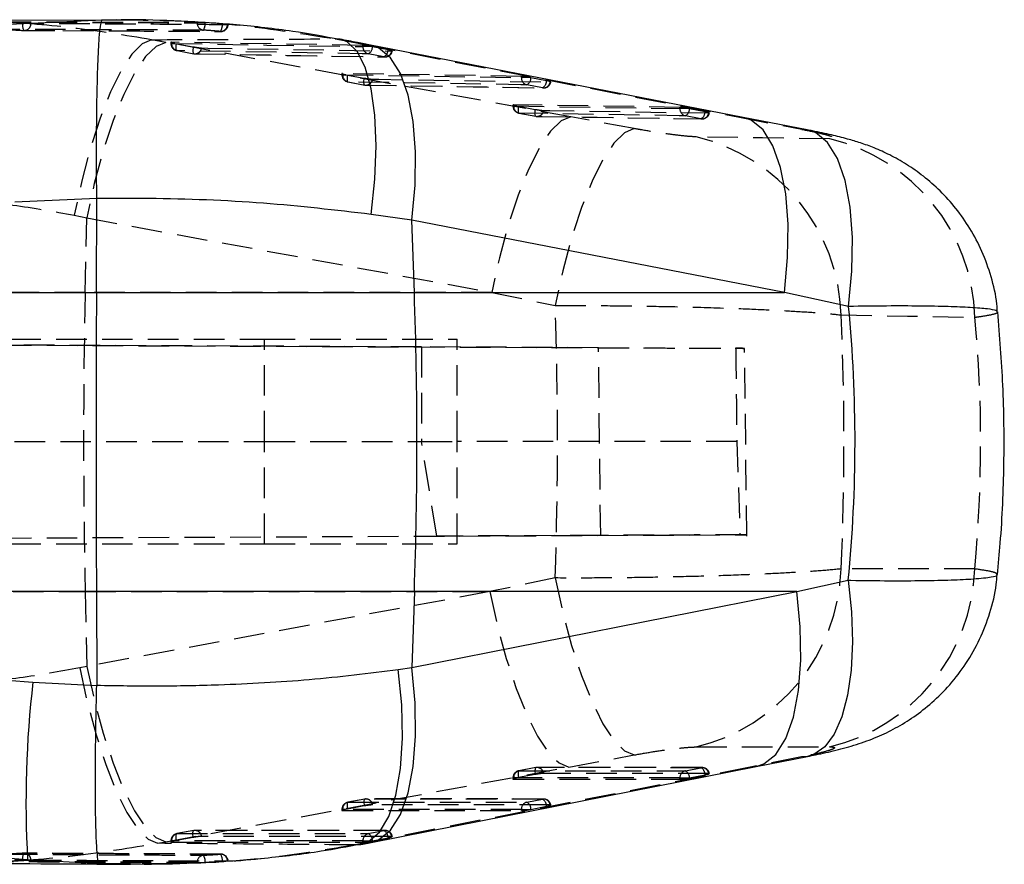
# Model space of a CAD drawing. Extents: x 30 to 403, y 9 to 287.
# Tile 9 of 26: x 300 to 340, y 117 to 152. Entities that reach past the tile are written whole.
import ezdxf

# ---------------------------------------------------------------- set-up
doc = ezdxf.new("R2010")
doc.units = 0
doc.linetypes.add('HIDDEN', pattern=[1.905, 1.27, -0.635])
doc.layers.get('0').update_dxf_attribs({"linetype": 'CONTINUOUS'})

msp = doc.modelspace()

# ---------------------------------------------------------------- linework, layer by layer
at = {"color": 7, "linetype": 'CONTINUOUS'}
for p, q in [((302.943972, 151.99183), (295.958218, 151.96246)), ((299.135928, 151.813564), (302.987617, 151.993874)), ((302.987617, 151.993874), (303.616275, 151.992851)), ((329.587129, 147.948831), (314.122704, 150.949991)), ((332.247731, 147.432744), (329.586831, 147.948647)), ((302.753923, 144.583393), (299.357106, 144.430633)), ((302.739133, 140.684724), (302.75393, 144.581474)), ((302.75393, 144.581474), (302.753923, 144.583393)), ((315.830451, 143.686282), (314.143774, 143.92268)), ((315.93613, 140.684724), (315.830451, 143.686282)), ((331.297261, 140.684724), (315.830451, 143.686282)), ((250.952494, 140.684724), (302.739133, 140.684724)), ((302.739133, 140.684724), (315.93613, 140.684724)), ((315.93613, 140.684724), (331.297261, 140.684724)), ((333.960813, 140.102361), (331.297261, 140.684724)), ((331.817177, 128.264508), (333.950353, 128.738106)), ((302.739133, 128.264508), (251.431865, 128.264508)), ((315.93613, 128.264508), (302.739133, 128.264508)), ((302.739133, 128.264508), (302.753885, 124.378862)), ((315.93613, 128.264508), (315.825266, 125.115677)), ((315.825266, 125.115677), (331.817177, 128.264508)), ((331.817177, 128.264508), (315.93613, 128.264508)), ((315.269706, 125.036072), (315.825266, 125.115677)), ((300.103647, 124.51409), (302.753841, 124.374726)), ((302.753841, 124.374726), (302.753885, 124.378862)), ((330.128399, 121.00505), (332.261187, 121.424822)), ((299.337407, 117.136887), (299.885121, 117.131191)), ((302.859572, 116.968529), (299.885121, 117.131191)), ((308.10943, 117.087527), (308.17954, 117.087227)), ((308.17954, 117.087227), (308.205736, 117.085901))]:
    msp.add_line(p, q, dxfattribs=at)
at = {"color": 7, "linetype": 'HIDDEN'}
for p, q in [((303.581667, 151.994511), (302.943972, 151.99183)), ((306.920943, 151.875149), (306.920943, 151.894932)), ((307.254207, 151.879017), (307.254207, 151.875149)), ((307.968748, 151.824459), (308.011648, 151.820726)), ((307.968748, 151.820726), (307.968748, 151.824459)), ((308.011648, 151.820726), (307.968748, 151.820726)), ((308.204365, 151.794023), (308.179137, 151.793099)), ((299.727109, 151.556241), (301.347313, 151.549452)), ((299.74438, 151.555314), (301.370543, 151.549299)), ((301.347313, 151.549452), (303.832565, 151.539038)), ((303.85716, 151.536144), (307.902155, 151.514745)), ((305.620966, 151.06473), (305.029717, 151.173332)), ((322.435823, 147.968944), (305.620966, 151.06473)), ((305.831281, 151.064565), (305.831281, 151.019565)), ((305.994106, 151.019565), (305.831728, 151.019565)), ((313.799274, 150.937422), (305.859488, 151.069296)), ((305.859488, 151.069296), (305.859488, 151.019565)), ((305.994106, 151.019565), (306.059954, 151.006923)), ((306.059954, 151.006923), (306.758699, 150.879155)), ((312.662688, 151.207968), (313.895253, 150.971585)), ((312.850681, 151.193611), (312.662688, 151.207968)), ((313.799274, 150.887803), (313.799274, 150.937422)), ((314.167303, 150.887803), (313.799274, 150.887803)), ((313.895253, 150.971585), (329.358143, 147.970417)), ((314.120126, 150.950185), (313.895253, 150.971585)), ((314.197165, 150.882098), (314.167303, 150.887803)), ((314.844769, 150.755515), (314.197165, 150.882098)), ((306.086135, 150.71985), (306.78488, 150.59209)), ((306.82948, 150.587878), (314.718154, 150.457644)), ((314.673659, 150.461477), (314.026055, 150.588066)), ((312.930581, 149.766358), (312.930581, 149.721364)), ((313.093078, 149.721364), (312.931028, 149.721364)), ((320.379046, 149.651447), (312.958789, 149.771116)), ((312.958789, 149.771116), (312.958789, 149.721364)), ((313.093078, 149.721364), (313.159254, 149.708656)), ((313.159254, 149.708656), (313.857985, 149.580855)), ((320.379046, 149.601842), (320.379046, 149.651447)), ((320.747417, 149.601842), (320.379046, 149.601842)), ((320.776937, 149.596201), (320.747417, 149.601842)), ((321.424556, 149.469667), (320.776937, 149.596201)), ((313.180146, 149.420954), (313.878891, 149.293183)), ((313.185451, 149.421654), (313.884196, 149.293862)), ((313.928929, 149.289807), (321.298075, 149.171939)), ((321.253476, 149.17556), (320.605856, 149.302102)), ((320.029882, 148.46774), (320.029882, 148.422754)), ((320.191917, 148.422754), (320.030344, 148.422754)), ((326.958803, 148.366089), (320.05809, 148.472539)), ((320.05809, 148.472539), (320.05809, 148.422754)), ((320.191917, 148.422754), (320.25854, 148.409945)), ((320.25854, 148.409945), (320.95727, 148.282085)), ((326.958803, 148.316512), (326.958803, 148.366089)), ((320.279283, 148.121529), (320.978028, 147.993714)), ((320.284751, 148.12305), (320.983497, 147.995204)), ((321.028453, 147.991303), (327.87807, 147.886879)), ((325.06564, 147.484402), (322.435823, 147.968944)), ((327.327681, 148.316512), (326.958803, 148.316512)), ((327.833307, 147.890307), (327.185688, 148.016765)), ((327.356723, 148.310965), (327.327681, 148.316512)), ((328.004328, 148.184519), (327.356723, 148.310965)), ((329.358143, 147.970417), (332.018164, 147.454566)), ((329.587069, 147.948604), (329.358143, 147.970417)), ((332.247716, 147.432739), (332.018164, 147.454566)), ((301.818308, 143.888684), (302.338948, 143.780091)), ((302.27339, 140.684724), (302.338948, 143.780091)), ((302.338948, 143.780091), (319.153694, 140.684724)), ((302.27339, 140.684724), (287.847926, 140.684724)), ((319.153694, 140.684724), (302.27339, 140.684724)), ((319.153694, 140.684724), (321.78208, 140.138022)), ((316.232678, 138.422101), (239.717611, 138.755963)), ((239.717611, 138.755951), (329.276321, 138.365176)), ((240.10813, 138.74441), (309.713868, 138.74441)), ((309.711319, 134.49441), (309.711319, 138.74441)), ((309.713868, 134.49441), (309.713868, 138.74441)), ((309.713868, 138.74441), (317.712602, 138.74441)), ((317.712602, 134.49441), (317.712602, 138.74441)), ((323.578027, 138.390048), (316.232678, 138.422101)), ((316.232678, 138.422101), (316.232678, 134.49441)), ((323.671249, 130.599179), (323.578027, 138.390048)), ((329.736543, 130.565633), (329.644066, 138.363877)), ((278.382723, 134.49441), (309.713868, 134.49441)), ((309.711319, 130.24441), (309.711319, 134.49441)), ((309.713868, 130.24441), (309.713868, 134.49441)), ((309.713868, 134.49441), (311.855909, 134.49441)), ((311.855909, 134.49441), (316.232678, 134.49441)), ((316.869852, 130.5695), (316.232678, 134.49441)), ((316.232678, 134.49441), (317.712602, 134.49441)), ((329.323989, 134.49441), (317.712602, 134.49441)), ((317.712602, 130.24441), (317.712602, 134.49441)), ((329.323989, 134.49441), (329.450768, 130.624406)), ((239.715193, 130.232858), (329.450768, 130.624406)), ((239.715193, 130.232847), (316.869852, 130.5695)), ((323.671249, 130.599179), (316.869852, 130.5695)), ((329.450768, 130.624406), (329.711479, 130.625542)), ((240.10813, 130.24441), (309.713868, 130.24441)), ((309.713868, 130.24441), (317.712602, 130.24441)), ((321.782795, 128.831631), (319.072229, 128.264508)), ((287.847926, 128.264508), (302.27339, 128.264508)), ((302.27339, 128.264508), (302.339059, 125.163811)), ((302.27339, 128.264508), (319.072229, 128.264508)), ((319.072229, 128.264508), (302.339059, 125.163811)), ((302.339059, 125.163811), (302.04453, 125.10191)), ((327.630517, 121.818564), (333.172274, 121.82088)), ((322.348175, 120.983262), (325.060097, 121.485803)), ((332.008136, 121.402406), (329.877106, 120.982815)), ((332.261202, 121.424723), (332.008136, 121.402406)), ((305.61496, 117.88243), (322.348175, 120.983262)), ((329.877106, 120.982815), (313.886416, 117.8341)), ((329.877106, 120.982815), (330.128935, 121.004917)), ((320.956913, 120.676144), (320.258168, 120.547549)), ((320.977998, 120.960735), (320.279268, 120.832125)), ((320.98372, 120.960765), (320.284975, 120.832172)), ((327.882809, 120.963199), (321.033237, 120.965593)), ((327.185747, 120.829924), (327.833367, 120.958355)), ((327.357021, 120.534053), (328.004626, 120.662481)), ((328.179789, 120.715375), (328.153727, 120.71797)), ((320.029882, 120.532585), (320.029882, 120.48753)), ((320.181799, 120.532585), (320.030508, 120.532585)), ((320.05809, 120.532585), (320.05809, 120.48221)), ((320.05809, 120.48221), (326.958803, 120.48001)), ((320.258168, 120.547549), (320.181799, 120.532585)), ((326.958803, 120.530323), (327.337903, 120.530323)), ((326.958803, 120.48001), (326.958803, 120.530323)), ((327.337903, 120.530323), (327.357021, 120.534053)), ((313.857612, 119.369688), (313.158882, 119.241109)), ((313.878712, 119.654264), (313.179967, 119.52568)), ((313.884419, 119.654341), (313.185674, 119.525765)), ((321.302992, 119.658199), (313.933861, 119.659176)), ((320.605976, 119.52489), (321.25358, 119.653346)), ((320.77725, 119.229048), (321.424854, 119.357502)), ((321.600032, 119.41038), (321.573955, 119.412975)), ((312.930581, 119.226176), (312.930581, 119.181122)), ((313.082633, 119.226176), (312.931207, 119.226176)), ((312.958789, 119.226176), (312.958789, 119.175811)), ((312.958789, 119.175811), (320.379046, 119.174969)), ((313.158882, 119.241109), (313.082633, 119.226176)), ((320.379046, 119.225291), (320.757997, 119.225291)), ((320.379046, 119.174969), (320.379046, 119.225291)), ((320.757997, 119.225291), (320.77725, 119.229048)), ((306.779412, 118.347996), (306.080666, 118.219438)), ((306.785119, 118.348045), (306.086374, 118.219477)), ((314.723176, 118.353003), (306.834516, 118.352891)), ((314.026189, 118.219667), (314.673808, 118.348138)), ((305.280489, 117.820527), (305.61496, 117.88243)), ((305.831281, 117.919886), (305.831281, 117.874832)), ((305.983421, 117.919886), (305.831281, 117.919886)), ((305.859488, 117.919886), (305.859488, 117.869527)), ((305.859488, 117.869527), (313.799274, 117.869741)), ((306.059581, 117.9348), (305.983421, 117.919886)), ((306.758326, 118.063369), (306.059581, 117.9348)), ((313.886416, 117.8341), (313.480374, 117.754496)), ((313.480374, 117.754496), (313.707692, 117.771992)), ((313.799274, 117.920068), (314.178136, 117.920068)), ((313.799274, 117.869741), (313.799274, 117.920068)), ((313.886416, 117.8341), (314.136353, 117.855952)), ((314.178136, 117.920068), (314.197478, 117.923844)), ((314.197478, 117.923844), (314.845097, 118.052314)), ((315.020275, 118.105178), (314.994198, 118.107774)), ((304.16048, 116.978289), (303.800416, 116.975588)), ((307.968748, 117.059934), (307.254207, 117.016497)), ((307.254207, 117.020724), (307.254207, 117.016497)), ((308.0295, 117.064332), (307.968748, 117.059934)), ((307.968748, 117.064332), (308.0295, 117.064332)), ((307.968748, 117.059934), (307.968748, 117.064332))]:
    msp.add_line(p, q, dxfattribs=at)
at = {"color": 8, "linetype": 'CONTINUOUS'}
msp.add_line((303.800416, 116.975588), (302.859572, 116.968529), dxfattribs=at)
at = {"color": 7, "linetype": 'HIDDEN', "flags": 128}
for points in [[(305.029717, 151.173332), (304.636319, 151.004554), (304.21215, 150.577036), (303.771232, 149.904914), (303.328154, 149.010418), (302.89757, 147.923132), (302.493711, 146.679012), (302.129951, 145.319206), (301.818308, 143.888684)], [(305.620966, 151.06473), (305.214671, 150.897897), (304.777985, 150.471705), (304.325354, 149.80028), (303.871793, 148.905875), (303.43232, 147.818134), (303.021518, 146.573107), (302.652982, 145.212056), (302.338948, 143.780091)], [(305.859488, 151.019565), (309.815464, 150.953838), (313.799274, 150.887803)], [(306.086135, 150.71985), (306.072575, 150.723963), (306.061399, 150.739211), (306.053025, 150.765018), (306.04775, 150.800412), (306.045813, 150.844061), (306.047258, 150.894323), (306.052026, 150.949299), (306.059954, 151.006923)], [(306.758699, 150.879155), (306.750772, 150.821532), (306.745988, 150.766554), (306.744558, 150.716295), (306.746495, 150.672647), (306.751755, 150.637253), (306.760144, 150.611446), (306.77132, 150.596201), (306.78488, 150.59209)], [(307.105509, 150.83336), (307.361496, 150.829119), (308.385414, 150.812156), (312.481132, 150.744413), (314.994198, 150.70293)], [(314.026055, 150.588066), (313.770068, 150.592306), (312.746135, 150.609269), (308.650372, 150.677224), (306.086135, 150.71985)], [(306.78488, 150.59209), (307.040867, 150.587841), (308.064816, 150.570856), (312.160564, 150.503018), (314.673659, 150.461477)], [(312.958789, 149.721364), (316.654977, 149.661746), (320.379046, 149.601842)], [(313.159254, 149.708656), (313.151327, 149.651034), (313.146544, 149.596062), (313.145098, 149.545809), (313.14705, 149.502169), (313.152325, 149.466785), (313.1607, 149.440989), (313.171891, 149.425754), (313.185451, 149.421654)], [(320.605856, 149.302102), (320.349869, 149.306216), (319.325921, 149.322677), (315.230143, 149.388646), (313.185451, 149.421654)], [(313.884196, 149.293862), (313.870621, 149.297961), (313.859445, 149.313194), (313.851056, 149.338988), (313.845796, 149.374371), (313.843844, 149.418011), (313.845289, 149.468262), (313.850057, 149.523234), (313.857985, 149.580855)], [(313.884196, 149.293862), (314.140183, 149.289741), (315.164131, 149.273268), (319.259909, 149.207498), (321.253476, 149.17556)], [(314.204809, 149.535099), (314.460796, 149.530987), (315.48473, 149.514547), (319.580448, 149.448912), (321.57397, 149.41704)], [(320.05809, 148.422754), (323.494476, 148.369765), (326.958803, 148.316512)], [(320.25854, 148.409945), (320.250613, 148.352329), (320.245829, 148.297364), (320.244399, 148.247122), (320.246351, 148.203495), (320.251611, 148.168127), (320.26, 148.142349), (320.271191, 148.127132), (320.284751, 148.12305)], [(322.435823, 147.968944), (322.029543, 147.801276), (321.592879, 147.374531), (321.140287, 146.702844), (320.68674, 145.808453), (320.24729, 144.720973), (319.83645, 143.476412), (319.467855, 142.115981), (319.153694, 140.684724)], [(327.185688, 148.016765), (326.929701, 148.020696), (325.905737, 148.036428), (321.8099, 148.099504), (320.284751, 148.12305)], [(320.983497, 147.995204), (320.969922, 147.999283), (320.958746, 148.014497), (320.950356, 148.040273), (320.945081, 148.075639), (320.943129, 148.119264), (320.944575, 148.169505), (320.949343, 148.224469), (320.95727, 148.282085)], [(320.983497, 147.995204), (321.239484, 147.991272), (322.263447, 147.975552), (326.359284, 147.912824), (327.833307, 147.890307)], [(321.30411, 148.236386), (321.560097, 148.232467), (322.58403, 148.216799), (326.679763, 148.154277), (328.153742, 148.131835)], [(325.06564, 147.484402), (324.659062, 147.314586), (324.221802, 146.883146), (323.768464, 146.204515), (323.314247, 145.30139), (322.874305, 144.203978), (322.463376, 142.948984), (322.095198, 141.578385), (321.78208, 140.138022)], [(333.179575, 147.057263), (330.384132, 147.099863), (327.635792, 147.141859)], [(333.651108, 139.751314), (336.403784, 139.703042), (339.203593, 139.654084)], [(339.195651, 129.210353), (336.401221, 129.208781), (333.651525, 129.207222)], [(321.782795, 128.831631), (322.095719, 127.397514), (322.463241, 126.03228), (322.873187, 124.781203), (323.311952, 123.68577), (323.764977, 122.782308), (324.217257, 122.100777), (324.653787, 121.663778), (325.060097, 121.485803)], [(319.072229, 128.264508), (319.386286, 126.839975), (319.75427, 125.485397), (320.164141, 124.245218), (320.602414, 123.160127), (321.054739, 122.265723), (321.506259, 121.591351), (321.942178, 121.159137), (322.348175, 120.983262)], [(302.04453, 125.10191), (302.357149, 123.677988), (302.722399, 122.323936), (303.128307, 121.084135), (303.561558, 119.999224), (304.007967, 119.104765), (304.452893, 118.430074), (304.881749, 117.997266), (305.280489, 117.820527)], [(302.339059, 125.163811), (302.653071, 123.73907), (303.021041, 122.384311), (303.430897, 121.143994), (303.869178, 120.058824), (304.32151, 119.164416), (304.773045, 118.49012), (305.208963, 118.058064), (305.61496, 117.88243)], [(320.284975, 120.832172), (320.27134, 120.82849), (320.260075, 120.813667), (320.251611, 120.788263), (320.246262, 120.753233), (320.244235, 120.709897), (320.245591, 120.659886), (320.2503, 120.605081), (320.258168, 120.547549)], [(320.284975, 120.832172), (320.540962, 120.83209), (321.564925, 120.831759), (325.660747, 120.830424), (327.185747, 120.829924)], [(320.98372, 120.960765), (320.970085, 120.957082), (320.95882, 120.94226), (320.950356, 120.916857), (320.945007, 120.881828), (320.94298, 120.838492), (320.944336, 120.788481), (320.949045, 120.733678), (320.956913, 120.676144)], [(327.833367, 120.958355), (327.57738, 120.958447), (326.553416, 120.958809), (322.457579, 120.96025), (320.98372, 120.960765)], [(328.153727, 120.71797), (327.89774, 120.718064), (326.873791, 120.718442), (322.777984, 120.719943), (321.30414, 120.720481)], [(326.958803, 120.530323), (323.493761, 120.531464), (320.05809, 120.532585)], [(313.185674, 119.525765), (313.17204, 119.522077), (313.160774, 119.507249), (313.15231, 119.481839), (313.146961, 119.446805), (313.144934, 119.403465), (313.146305, 119.35345), (313.150999, 119.298644), (313.158882, 119.241109)], [(313.185674, 119.525765), (313.441661, 119.525735), (314.465609, 119.525617), (318.561432, 119.525135), (320.605976, 119.52489)], [(313.884419, 119.654341), (313.870785, 119.650653), (313.85952, 119.635825), (313.851056, 119.610417), (313.845706, 119.575382), (313.84368, 119.532042), (313.845036, 119.482028), (313.849744, 119.427222), (313.857612, 119.369688)], [(321.25358, 119.653346), (320.997593, 119.653382), (319.97363, 119.653522), (315.877822, 119.654076), (313.884419, 119.654341)], [(321.573955, 119.412975), (321.317968, 119.413013), (320.29402, 119.413163), (316.198227, 119.413756), (314.204839, 119.41404)], [(320.379046, 119.225291), (316.654247, 119.225741), (312.958789, 119.226176)], [(306.059581, 117.9348), (306.051699, 117.992335), (306.047005, 118.047144), (306.045634, 118.097161), (306.04766, 118.140503), (306.05301, 118.175541), (306.061474, 118.200953), (306.072739, 118.215786), (306.086374, 118.219477)], [(306.086374, 118.219477), (306.342361, 118.219483), (307.366309, 118.219511), (311.462116, 118.21961), (314.026189, 118.219667)], [(306.758326, 118.063369), (306.750444, 118.120904), (306.745735, 118.175711), (306.744379, 118.225728), (306.746406, 118.269072), (306.751755, 118.304108), (306.760219, 118.329521), (306.771484, 118.344353), (306.785119, 118.348045)], [(314.673808, 118.348138), (314.417806, 118.348136), (313.393858, 118.348125), (309.298051, 118.348078), (306.785119, 118.348045)], [(313.799274, 117.920068), (309.814719, 117.919983), (305.859488, 117.919886)], [(314.994198, 118.107774), (314.738211, 118.107773), (313.714263, 118.107771), (309.618455, 118.10775), (307.105538, 118.107733)]]:
    msp.add_lwpolyline(points, dxfattribs=at)
at = {"color": 8, "linetype": 'CONTINUOUS', "flags": 128}
for points in [[(314.143774, 143.92268), (314.299864, 145.386843), (314.353359, 146.775671), (314.302397, 148.040988), (314.148766, 149.138904), (313.897771, 150.031337), (313.558129, 150.687329), (313.141611, 151.084128), (312.850681, 151.193611)], [(315.830451, 143.686282), (315.965203, 145.140152), (315.984023, 146.520104), (315.886256, 147.778951), (315.675256, 148.873642), (315.358234, 149.766746), (314.946038, 150.427721), (314.45275, 150.833965), (314.120126, 150.950185)], [(331.297261, 140.684724), (331.431669, 142.13925), (331.450072, 143.519774), (331.351814, 144.779052), (331.140277, 145.873984), (330.822689, 146.7671), (330.409926, 147.427831), (329.916117, 147.833565), (329.587069, 147.948604)], [(333.960813, 140.102361), (334.100184, 141.567039), (334.121984, 142.958838), (334.025485, 144.229595), (333.813992, 145.335335), (333.494854, 146.237794), (333.079112, 146.905743), (332.58113, 147.316067), (332.247716, 147.432739)], [(333.950353, 128.738106), (334.082839, 127.430279), (334.12197, 126.176467), (334.066671, 125.0112), (333.918464, 123.966566), (333.681432, 123.07133), (333.362115, 122.350146), (332.96929, 121.822875), (332.513777, 121.504035), (332.261202, 121.424723)], [(330.128935, 121.004917), (330.438701, 121.111102), (330.935475, 121.510793), (331.350294, 122.168089), (331.668836, 123.060295), (331.88009, 124.15661), (331.976783, 125.419184), (331.955564, 126.804425), (331.817177, 128.264508)], [(314.136353, 117.855952), (314.447862, 117.962624), (314.944473, 118.362473), (315.359113, 119.019844), (315.677491, 119.912048), (315.888581, 121.008289), (315.985111, 122.27073), (315.963772, 123.655794), (315.825266, 125.115677)], [(313.707692, 117.771992), (314.015997, 117.878352), (314.48738, 118.275001), (314.878163, 118.930684), (315.1748, 119.82266), (315.366996, 120.919993), (315.448103, 122.184627), (315.41529, 123.572701), (315.269706, 125.036072)]]:
    msp.add_lwpolyline(points, dxfattribs=at)
at = {"color": 7, "linetype": 'CONTINUOUS', "flags": 128}
msp.add_lwpolyline([(314.138678, 117.856403), (317.647544, 118.547426), (330.129859, 121.004909)], dxfattribs=at)
at = {"color": 7, "linetype": 'HIDDEN'}
for centre, radius, start, end in [((300.064998, 151.758075), 0.39358, 165.7041657, 210.8514328), ((299.733989, 151.843315), 0.287156, 268.6271978, 359.0112605), ((307.214257, 151.862692), 0.293578, 177.5681607, 262.8536649), ((306.766236, 151.836496), 0.4895, 327.2089548, 4.5289949), ((307.521004, 151.786377), 0.44906, 323.1868217, 4.3868473), ((307.893233, 151.803094), 0.286079, 267.4526942, 357.9978425), ((307.90397, 151.820726), 0.3045, 269.6567644, 355.1668352), ((299.745481, 151.860082), 0.3045, 266.229507, 269.7926944), ((306.135782, 151.019565), 0.3045, 180, 259.6382989), ((306.155972, 151.008215), 0.296701, 177.807683, 256.386081), ((306.827389, 150.869278), 0.280429, 261.2812074, 352.641145), ((314.095754, 150.876461), 0.296697, 177.8090353, 256.4132307), ((313.865647, 150.878219), 0.33154, 298.9355475, 0.6703999), ((306.834525, 150.891803), 0.3045, 259.6381142, 269.0493743), ((314.513256, 150.751628), 0.331537, 298.9351358, 0.6717583), ((314.716022, 150.738731), 0.280471, 261.3128204, 352.6665316), ((314.723179, 150.761215), 0.3045, 269.0538686, 349.7235601), ((313.235084, 149.721364), 0.3045, 180, 259.6359135), ((313.255323, 149.71006), 0.29675, 177.816978, 256.381267), ((320.675536, 149.590511), 0.296707, 177.8112077, 256.4176185), ((320.445333, 149.592289), 0.331627, 298.9501948, 0.6759448), ((313.933827, 149.593572), 0.3045, 259.6356014, 269.0779517), ((313.926725, 149.571013), 0.280394, 261.2760285, 352.6412315), ((321.092889, 149.465785), 0.33169, 298.9566858, 0.6707156), ((321.295815, 149.452788), 0.280442, 261.3166442, 352.6765489), ((321.302943, 149.475301), 0.3045, 269.0830746, 349.7328612), ((320.334386, 148.422754), 0.3045, 180, 259.6316637), ((320.35469, 148.411506), 0.296813, 177.8283063, 256.3711379), ((321.033129, 148.294906), 0.3045, 259.6310728, 269.1202233), ((321.026075, 148.272296), 0.280345, 261.2642225, 352.6404966), ((327.25537, 148.30525), 0.296781, 177.8252029, 256.4205346), ((327.02491, 148.307051), 0.331836, 298.9803034, 0.6758784), ((327.672525, 148.180579), 0.331826, 298.9821682, 0.6804005), ((327.875619, 148.167496), 0.280399, 261.3209516, 352.6933178), ((327.882707, 148.190055), 0.3045, 269.125761, 349.7477954), ((325.810242, 139.51274), 7.844495, 1.742805, 76.5428919), ((331.362074, 139.425868), 7.844839, 1.6670372, 76.6039339), ((595.943675, 134.474616), 293.735939, 178.78857352, 181.21142648), ((325.782265, 129.472287), 7.873723, 283.5761052, 358.0708003), ((331.326645, 129.474949), 7.873453, 283.5569411, 358.0741495), ((320.334386, 120.532585), 0.3045, 100.4275763, 180), ((320.355786, 120.542838), 0.297873, 103.7522633, 181.9726916), ((321.033129, 120.661177), 0.3045, 89.9799163, 100.42775), ((321.027071, 120.684791), 0.279357, 7.3398747, 98.9273647), ((327.256519, 120.540561), 0.297893, 103.7434851, 181.9693828), ((327.020369, 120.536681), 0.336663, 359.5528268, 60.5786086), ((327.876655, 120.682382), 0.279348, 7.3192056, 98.9145665), ((327.667958, 120.665111), 0.336678, 359.5523315, 60.5741555), ((327.882707, 120.658755), 0.3045, 10.2948854, 89.979561), ((313.235084, 119.226175), 0.3045, 100.4263271, 180), ((313.256482, 119.236434), 0.29787, 103.7516864, 181.9736113), ((313.933827, 119.354751), 0.3045, 89.9923727, 100.4264188), ((313.927757, 119.378352), 0.279371, 7.3393283, 98.9240739), ((320.676701, 119.235576), 0.297833, 103.7370393, 181.9791072), ((320.440604, 119.231651), 0.336655, 359.5569741, 60.5793099), ((321.296875, 119.377362), 0.27936, 7.3240061, 98.9155217), ((321.088259, 119.360136), 0.336605, 359.5516421, 60.584329), ((321.302943, 119.353748), 0.3045, 10.299137, 89.9920204), ((306.135782, 117.919886), 0.3045, 100.4256263, 180), ((306.157167, 117.930157), 0.297855, 103.7494363, 181.9762044), ((306.834525, 118.048453), 0.3045, 90.0007908, 100.4256805), ((306.828444, 118.072041), 0.279383, 7.3398756, 98.9211817), ((314.096956, 117.930337), 0.297859, 103.744077, 181.9756912), ((313.860898, 117.926458), 0.336591, 359.5550642, 60.5886713), ((314.717098, 118.072128), 0.279383, 7.3302636, 98.9137408), ((314.508494, 118.054915), 0.336613, 359.5573441, 60.5863914), ((314.723179, 118.04854), 0.3045, 10.3017392, 90.0004731), ((300.062469, 117.205521), 0.390737, 148.7445221, 194.1427448), ((299.745481, 117.104358), 0.3045, 89.6864336, 93.5453323), ((299.734397, 117.121494), 0.286824, 0.7179401, 91.1894143), ((307.214344, 117.032869), 0.293652, 96.2891585, 182.3704465), ((306.771342, 117.066869), 0.485065, 354.5410282, 32.1169734), ((307.893163, 117.081784), 0.286429, 1.0889053, 91.6264059), ((307.525283, 117.105536), 0.445375, 354.6916898, 36.12363), ((307.90397, 117.064332), 0.3045, 0, 89.7490619)]:
    msp.add_arc(centre, radius, start, end, dxfattribs=at)
at = {"color": 7, "linetype": 'CONTINUOUS'}
for centre, radius, start, end in [((139.349934, 134.474616), 176.69536, 357.98587651, 2.01412349), ((342.728353, 119.557763), 42.911895, 173.3675308, 183.2416774)]:
    msp.add_arc(centre, radius, start, end, dxfattribs=at)
at = {"color": 7, "linetype": 'HIDDEN'}
for centre, major_axis, ratio, start_param, end_param in [((290.421344, 134.474616), (0, 71.253), 0.441529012, 4.633109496, 4.791955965), ((290.421344, 134.474616), (0, 71.253), 0.608378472, 4.638396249, 4.786512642), ((248.545295, 134.474616), (90.898774, 0), 0.783871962, 6.209236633, 6.355940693)]:
    msp.add_ellipse(centre, major_axis=major_axis, ratio=ratio, start_param=start_param, end_param=end_param, dxfattribs=at)
at = {"color": 7, "linetype": 'CONTINUOUS'}
msp.add_ellipse((248.545295, 134.474616), major_axis=(85.683195, 0), ratio=0.831586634, start_param=6.202589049, end_param=6.362250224, dxfattribs=at)
at = {"color": 7, "linetype": 'HIDDEN'}
for points, knots in [([(305.029717, 151.173332), (303.933628, 151.350716), (301.741432, 151.705488), (298.702741, 151.949658), (296.763905, 151.94502), (295.958054, 151.943092)], [0, 0, 0, 0, 0.36882778, 0.737661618, 1, 1, 1, 1]), ([(298.763198, 151.916252), (299.464727, 151.915147), (300.867784, 151.912936), (303.58702, 151.906572), (305.604752, 151.899527), (306.920943, 151.894932)], [0, 0, 0, 0, 0.257988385, 0.515976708, 1, 1, 1, 1]), ([(298.763198, 151.901656), (300.166255, 151.898349), (302.885481, 151.891941), (305.604752, 151.880626), (306.920943, 151.875149)], [0, 0, 0, 0, 0.515976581, 1, 1, 1, 1]), ([(299.683605, 151.855261), (299.489316, 151.86779), (299.25409, 151.882957), (299.018727, 151.895643), (298.977767, 151.897851)], [0, 0, 0, 0, 0.825972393, 1, 1, 1, 1]), ([(300.021102, 151.83836), (300.004799, 151.838636), (299.971242, 151.839205), (299.888186, 151.842931), (299.789785, 151.848378), (299.719034, 151.852878), (299.684658, 151.85519), (299.683605, 151.855261)], [0, 0, 0, 0, 0.237614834, 0.489094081, 0.740582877, 0.992057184, 1, 1, 1, 1]), ([(308.179137, 151.793099), (308.095383, 151.79366), (307.670565, 151.796503), (305.881499, 151.808106), (303.245912, 151.823539), (300.951386, 151.834084), (300.021102, 151.83836)], [0, 0, 0, 0, 0.030799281, 0.156219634, 0.65790068, 1, 1, 1, 1]), ([(303.616275, 151.992851), (303.993085, 151.993799), (305.714096, 151.998127), (308.795434, 151.830288), (311.363783, 151.416988), (312.662688, 151.207968)], [0, 0, 0, 0, 0.1216927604, 0.5558089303, 1, 1, 1, 1]), ([(306.920943, 151.894932), (306.938352, 151.894662), (306.973171, 151.894122), (307.058787, 151.890559), (307.156076, 151.88547), (307.222212, 151.881121), (307.254207, 151.879017)], [0, 0, 0, 0, 0.25385506, 0.507721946, 0.761839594, 1, 1, 1, 1]), ([(308.011648, 151.820726), (308.042447, 151.81781), (308.104046, 151.811978), (308.169215, 151.803937), (308.205212, 151.798075), (308.203768, 151.796268), (308.203232, 151.795599)], [0, 0, 0, 0, 0.278668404, 0.557364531, 0.836026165, 1, 1, 1, 1]), ([(307.177735, 151.571394), (305.808673, 151.576954), (303.496196, 151.586344), (300.778657, 151.593862), (299.430176, 151.59671), (299.025078, 151.597566)], [0, 0, 0, 0, 0.503778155, 0.850929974, 1, 1, 1, 1]), ([(299.025078, 151.597566), (299.124798, 151.592246), (299.35888, 151.579756), (299.592825, 151.564817), (299.727109, 151.556241)], [0, 0, 0, 0, 0.426001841, 1, 1, 1, 1]), ([(303.832565, 151.539038), (304.77563, 151.534323), (306.124942, 151.527577), (307.474267, 151.519676), (307.880518, 151.517297)], [0, 0, 0, 0, 0.698923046, 1, 1, 1, 1]), ([(307.880518, 151.517297), (307.793791, 151.5245), (307.560148, 151.543905), (307.325366, 151.560782), (307.177735, 151.571394)], [0, 0, 0, 0, 0.3711946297, 1, 1, 1, 1]), ([(305.029717, 151.173332), (306.184981, 151.17888), (308.726051, 151.191083), (311.273438, 151.202009), (312.662688, 151.207968)], [0, 0, 0, 0, 0.454636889, 1, 1, 1, 1]), ([(305.859488, 151.069296), (305.846355, 151.06926), (305.829244, 151.069214), (305.833762, 151.065441), (305.834812, 151.064565)], [0, 0, 0, 0, 0.767590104, 1, 1, 1, 1]), ([(305.839387, 151.058977), (305.850353, 151.05495), (305.872444, 151.046837), (305.932541, 151.032318), (305.977817, 151.022939), (305.994106, 151.019565)], [0, 0, 0, 0, 0.386904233, 0.779441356, 1, 1, 1, 1]), ([(306.758699, 150.879155), (306.76862, 150.877365), (306.81135, 150.869654), (306.890672, 150.856711), (306.986501, 150.843414), (307.061867, 150.835222), (307.092078, 150.833933), (307.105509, 150.83336)], [0, 0, 0, 0, 0.073694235, 0.317417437, 0.56118039, 0.804907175, 1, 1, 1, 1]), ([(314.167303, 150.887803), (314.133297, 150.893915), (314.065272, 150.906139), (313.961335, 150.921694), (313.871858, 150.932739), (313.821686, 150.936844), (313.802914, 150.937328), (313.799274, 150.937422)], [0, 0, 0, 0, 0.237934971, 0.475952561, 0.711870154, 0.944136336, 1, 1, 1, 1]), ([(314.994198, 150.70293), (314.996964, 150.702909), (315.0134, 150.702781), (315.028266, 150.705507), (315.014699, 150.714827), (314.967893, 150.728885), (314.905829, 150.743305), (314.860293, 150.75241), (314.844769, 150.755515)], [0, 0, 0, 0, 0.042865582, 0.254745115, 0.466629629, 0.678505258, 0.890396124, 1, 1, 1, 1]), ([(312.958789, 149.771116), (312.945655, 149.771072), (312.928545, 149.771015), (312.933063, 149.767236), (312.934113, 149.766358)], [0, 0, 0, 0, 0.767595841, 1, 1, 1, 1]), ([(312.938687, 149.760754), (312.949652, 149.75672), (312.971743, 149.748593), (313.03177, 149.734083), (313.07691, 149.724718), (313.093078, 149.721364)], [0, 0, 0, 0, 0.387458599, 0.780601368, 1, 1, 1, 1]), ([(320.747417, 149.601842), (320.713419, 149.607951), (320.645409, 149.620169), (320.541439, 149.635721), (320.451897, 149.64676), (320.401554, 149.65087), (320.382737, 149.651352), (320.379046, 149.651447)], [0, 0, 0, 0, 0.237738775, 0.475568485, 0.711309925, 0.943377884, 1, 1, 1, 1]), ([(313.857985, 149.580855), (313.867787, 149.579086), (313.910399, 149.571393), (313.989602, 149.558468), (314.085469, 149.545158), (314.161021, 149.536955), (314.19131, 149.535671), (314.204809, 149.535099)], [0, 0, 0, 0, 0.072819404, 0.316564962, 0.560291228, 0.804027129, 1, 1, 1, 1]), ([(321.57397, 149.41704), (321.576688, 149.417019), (321.593077, 149.416895), (321.608055, 149.419619), (321.594569, 149.428935), (321.54788, 149.442988), (321.485797, 149.45742), (321.440174, 149.466544), (321.424556, 149.469667)], [0, 0, 0, 0, 0.04212562, 0.254021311, 0.465916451, 0.677800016, 0.889705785, 1, 1, 1, 1]), ([(320.05809, 148.472539), (320.044956, 148.472485), (320.027845, 148.472415), (320.032363, 148.468622), (320.033413, 148.46774)], [0, 0, 0, 0, 0.76759233, 1, 1, 1, 1]), ([(320.037988, 148.462114), (320.048953, 148.45807), (320.071043, 148.449921), (320.130949, 148.435418), (320.17591, 148.426079), (320.191917, 148.422754)], [0, 0, 0, 0, 0.388250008, 0.782197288, 1, 1, 1, 1]), ([(327.327681, 148.316512), (327.293692, 148.322615), (327.225705, 148.334823), (327.121697, 148.350367), (327.032077, 148.3614), (326.981505, 148.365521), (326.962578, 148.365995), (326.958803, 148.366089)], [0, 0, 0, 0, 0.237474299, 0.475005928, 0.710431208, 0.942242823, 1, 1, 1, 1]), ([(320.95727, 148.282085), (320.966895, 148.280346), (321.009323, 148.27268), (321.088344, 148.259775), (321.184281, 148.246457), (321.260099, 148.23823), (321.290507, 148.236956), (321.30411, 148.236386)], [0, 0, 0, 0, 0.071508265, 0.315239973, 0.558981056, 0.802713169, 1, 1, 1, 1]), ([(328.153742, 148.131835), (328.156396, 148.131816), (328.172749, 148.131704), (328.187803, 148.134415), (328.174518, 148.143731), (328.127948, 148.157767), (328.06587, 148.172226), (328.020098, 148.181369), (328.004328, 148.184519)], [0, 0, 0, 0, 0.041061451, 0.252958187, 0.46485276, 0.676752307, 0.888631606, 1, 1, 1, 1]), ([(327.635792, 147.141859), (327.51421, 147.147114), (327.392064, 147.152393), (327.05439, 147.183989), (326.715429, 147.222695), (326.084108, 147.311214), (325.534329, 147.399557), (325.172999, 147.464968), (325.06564, 147.484402)], [0, 0, 0, 0, 0.23515555, 0.236246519, 0.472334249, 0.635250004, 0.891625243, 1, 1, 1, 1]), ([(332.018164, 147.454566), (332.023785, 147.453475), (332.260693, 147.407457), (332.697925, 147.315975), (333.09865, 147.214075), (333.341211, 147.133463), (333.425154, 147.075863), (333.317058, 147.056299), (333.198602, 147.05713), (333.179575, 147.057263)], [0, 0, 0, 0, 0.005214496, 0.219787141, 0.434652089, 0.550718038, 0.753911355, 0.960472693, 1, 1, 1, 1]), ([(291.585286, 144.37502), (292.435514, 144.442963), (294.1359, 144.578843), (296.70849, 144.551274), (299.284847, 144.35243), (300.973829, 144.043265), (301.818308, 143.888684)], [0, 0, 0, 0, 0.246010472, 0.492000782, 0.746003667, 1, 1, 1, 1]), ([(321.78208, 140.138022), (322.276434, 140.139366), (323.362414, 140.142319), (325.08437, 140.126056), (327.042424, 140.09046), (328.870081, 140.037016), (330.487584, 139.971373), (331.763415, 139.904417), (332.854161, 139.830995), (333.385459, 139.777875), (333.651108, 139.751314)], [0, 0, 0, 0, 0.106309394, 0.233536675, 0.360762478, 0.523360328, 0.642349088, 0.761337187, 0.88066852, 1, 1, 1, 1]), ([(339.203593, 139.654084), (339.291108, 139.665853), (339.605361, 139.708115), (339.970679, 139.778373), (340.177631, 139.842025), (340.13569, 139.873164), (340.127525, 139.879226)], [0, 0, 0, 0, 0.144956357, 0.520519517, 0.906652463, 1, 1, 1, 1]), ([(323.578027, 138.390048), (324.08901, 138.387818), (325.110973, 138.383358), (326.456121, 138.377488), (327.607476, 138.372464), (328.532918, 138.368425), (329.189563, 138.365558), (329.586017, 138.363827), (329.613619, 138.363706), (329.626453, 138.36365)], [0, 0, 0, 0, 0.145583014, 0.291165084, 0.436747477, 0.582330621, 0.727903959, 0.873477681, 1, 1, 1, 1]), ([(329.639745, 138.363592), (329.602082, 138.363755), (329.547225, 138.363994), (329.340967, 138.364894), (329.276321, 138.365176)], [0, 0, 0, 0, 0.686572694, 1, 1, 1, 1]), ([(329.276321, 138.365176), (329.282344, 137.835109), (329.297008, 136.544839), (329.313986, 135.254597), (329.323989, 134.49441)], [0, 0, 0, 0, 0.410818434, 1, 1, 1, 1]), ([(329.699126, 130.625487), (329.702033, 130.6255), (329.710752, 130.625537), (329.409511, 130.624222), (328.831282, 130.621698), (327.970094, 130.617939), (326.880023, 130.613182), (325.57689, 130.607495), (324.467853, 130.602655), (323.810235, 130.599786), (323.671249, 130.599179)], [0, 0, 0, 0, 0.073888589, 0.22163323, 0.36937799, 0.517129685, 0.664881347, 0.812641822, 0.960402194, 1, 1, 1, 1]), ([(333.651525, 129.207222), (333.35346, 129.178699), (332.788037, 129.124593), (331.626744, 129.051686), (330.275248, 128.984814), (328.721263, 128.926574), (327.020208, 128.879573), (325.29194, 128.847024), (323.520739, 128.828376), (322.362111, 128.830546), (321.782795, 128.831631)], [0, 0, 0, 0, 0.132849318, 0.252012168, 0.3711752, 0.506324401, 0.628859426, 0.75139537, 0.875697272, 1, 1, 1, 1]), ([(340.11164, 128.974644), (340.113974, 128.991987), (340.119899, 129.036018), (339.825718, 129.115165), (339.405673, 129.178623), (339.195651, 129.210353)], [0, 0, 0, 0, 0.245249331, 0.622624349, 1, 1, 1, 1]), ([(302.04453, 125.10191), (301.215908, 124.948431), (299.55864, 124.641467), (296.975016, 124.431025), (294.336018, 124.393099), (292.552508, 124.534513), (291.660708, 124.605224)], [0, 0, 0, 0, 0.245832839, 0.49167281, 0.745823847, 1, 1, 1, 1]), ([(325.060097, 121.485803), (325.06662, 121.48701), (325.313365, 121.532672), (325.826168, 121.620642), (326.456432, 121.712181), (327.005176, 121.778562), (327.387142, 121.813303), (327.566261, 121.817175), (327.630517, 121.818564)], [0, 0, 0, 0, 0.006657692, 0.25181367, 0.497182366, 0.631988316, 0.867980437, 1, 1, 1, 1]), ([(333.172274, 121.82087), (333.17288, 121.82087), (333.276018, 121.820885), (333.407613, 121.805999), (333.363881, 121.748339), (333.136227, 121.662841), (332.719773, 121.549463), (332.249438, 121.45227), (332.008136, 121.402406)], [0, 0, 0, 0, 0.001203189, 0.204637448, 0.408048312, 0.546678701, 0.767426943, 1, 1, 1, 1]), ([(321.30414, 120.720481), (321.302921, 120.720476), (321.287094, 120.72042), (321.244375, 120.717865), (321.159412, 120.7084), (321.060107, 120.694162), (320.990843, 120.68237), (320.957593, 120.676269), (320.956913, 120.676144)], [0, 0, 0, 0, 0.020336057, 0.263979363, 0.50762759, 0.751264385, 0.994911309, 1, 1, 1, 1]), ([(328.004626, 120.662481), (328.028365, 120.667367), (328.081852, 120.678375), (328.142921, 120.694098), (328.179926, 120.706653), (328.178865, 120.710799), (328.178448, 120.712432)], [0, 0, 0, 0, 0.2314244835, 0.5214303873, 0.8114388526, 1, 1, 1, 1]), ([(320.181799, 120.532585), (320.153584, 120.526376), (320.097144, 120.513958), (320.044349, 120.498161), (320.024183, 120.486975), (320.035656, 120.482597), (320.053482, 120.48229), (320.05809, 120.48221)], [0, 0, 0, 0, 0.2321909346, 0.464453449, 0.6946021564, 0.9210694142, 1, 1, 1, 1]), ([(326.958803, 120.48001), (326.97601, 120.480602), (327.010419, 120.481788), (327.09482, 120.491075), (327.192405, 120.50479), (327.276877, 120.51883), (327.323592, 120.527628), (327.337903, 120.530323)], [0, 0, 0, 0, 0.223207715, 0.446333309, 0.671065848, 0.899234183, 1, 1, 1, 1]), ([(314.204839, 119.41404), (314.203639, 119.414036), (314.187813, 119.413978), (314.145193, 119.411425), (314.060245, 119.401962), (313.960956, 119.387721), (313.891635, 119.375939), (313.858337, 119.369821), (313.857612, 119.369688)], [0, 0, 0, 0, 0.019986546, 0.263624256, 0.507270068, 0.750902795, 0.994576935, 1, 1, 1, 1]), ([(321.424854, 119.357502), (321.448549, 119.36238), (321.501993, 119.373381), (321.563078, 119.389096), (321.600128, 119.401662), (321.599098, 119.405812), (321.598691, 119.407449)], [0, 0, 0, 0, 0.23098446, 0.520998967, 0.811002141, 1, 1, 1, 1]), ([(313.082633, 119.226176), (313.054403, 119.219969), (312.997936, 119.207554), (312.945091, 119.191758), (312.924893, 119.180576), (312.936302, 119.176194), (312.954159, 119.17589), (312.958789, 119.175811)], [0, 0, 0, 0, 0.232123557, 0.464302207, 0.694362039, 0.920746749, 1, 1, 1, 1]), ([(320.379046, 119.174969), (320.396247, 119.175565), (320.430647, 119.176757), (320.515062, 119.186052), (320.612648, 119.199776), (320.697066, 119.213813), (320.743735, 119.222604), (320.757997, 119.225291)], [0, 0, 0, 0, 0.2232655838, 0.4464943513, 0.6713050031, 0.8995529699, 1, 1, 1, 1]), ([(295.856607, 117.033067), (296.696773, 117.029064), (298.713162, 117.019455), (301.871264, 117.264656), (304.144089, 117.635238), (305.280489, 117.820527)], [0, 0, 0, 0, 0.263161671, 0.631585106, 1, 1, 1, 1]), ([(313.480374, 117.754496), (312.449381, 117.578602), (310.371636, 117.224125), (307.235517, 116.959082), (305.134525, 116.972205), (304.16048, 116.978289)], [0, 0, 0, 0, 0.34568386, 0.696651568, 1, 1, 1, 1]), ([(313.480374, 117.754496), (312.329326, 117.763115), (309.588574, 117.783637), (306.861981, 117.806984), (305.280489, 117.820527)], [0, 0, 0, 0, 0.419975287, 1, 1, 1, 1]), ([(305.983421, 117.919886), (305.955187, 117.91368), (305.89871, 117.901268), (305.84584, 117.885474), (305.825586, 117.874293), (305.836985, 117.869907), (305.854847, 117.869606), (305.859488, 117.869527)], [0, 0, 0, 0, 0.232057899, 0.464183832, 0.694196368, 0.92053477, 1, 1, 1, 1]), ([(307.105538, 118.107733), (307.088145, 118.107131), (307.053357, 118.105927), (306.968156, 118.096539), (306.870152, 118.082726), (306.797752, 118.070591), (306.761723, 118.063991), (306.758326, 118.063369)], [0, 0, 0, 0, 0.243654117, 0.487333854, 0.730987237, 0.974639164, 1, 1, 1, 1]), ([(313.799274, 117.869741), (313.816482, 117.87034), (313.850891, 117.871538), (313.935292, 117.880836), (314.032881, 117.894572), (314.117267, 117.908602), (314.163908, 117.917388), (314.178136, 117.920068)], [0, 0, 0, 0, 0.223333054, 0.446584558, 0.671446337, 0.899777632, 1, 1, 1, 1]), ([(314.845097, 118.052314), (314.868759, 118.057186), (314.922169, 118.068183), (314.983263, 118.083892), (315.020351, 118.096464), (315.019325, 118.100616), (315.018919, 118.102255)], [0, 0, 0, 0, 0.23067231, 0.520698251, 0.810704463, 1, 1, 1, 1]), ([(299.728443, 117.408256), (299.593793, 117.400188), (299.359818, 117.386167), (299.125716, 117.374568), (299.026337, 117.369644)], [0, 0, 0, 0, 0.575490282, 1, 1, 1, 1]), ([(299.026337, 117.369644), (299.111587, 117.369123), (299.537834, 117.366522), (301.328036, 117.355788), (303.54398, 117.343392), (305.836387, 117.331453), (306.764754, 117.326832), (307.182175, 117.324754)], [0, 0, 0, 0, 0.031358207, 0.156790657, 0.658520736, 0.846460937, 1, 1, 1, 1]), ([(307.885033, 117.368098), (307.799784, 117.368473), (307.373535, 117.370352), (305.583184, 117.378392), (303.366466, 117.389053), (301.07388, 117.400944), (300.145309, 117.405991), (299.728443, 117.408256)], [0, 0, 0, 0, 0.031355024, 0.156776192, 0.65846035, 0.846671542, 1, 1, 1, 1]), ([(307.905299, 117.368938), (307.379233, 117.37122), (304.659832, 117.383015), (301.94047, 117.397736), (299.747166, 117.409608)], [0, 0, 0, 0, 0.19344926, 1, 1, 1, 1]), ([(307.182175, 117.324754), (307.328319, 117.333032), (307.563109, 117.346331), (307.796801, 117.362132), (307.885033, 117.368098)], [0, 0, 0, 0, 0.622441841, 1, 1, 1, 1]), ([(306.920943, 117.020724), (305.561206, 117.027588), (304.191054, 117.034506), (301.472201, 117.049419), (300.112492, 117.057496), (298.763198, 117.065511)], [0, 0, 0, 0, 0.500000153, 0.503830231, 1, 1, 1, 1]), ([(306.920943, 117.005068), (305.561304, 117.012228), (302.842027, 117.026547), (300.122807, 117.043375), (298.763198, 117.051789)], [0, 0, 0, 0, 0.500000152, 1, 1, 1, 1]), ([(298.977745, 117.070086), (299.174629, 117.080435), (299.409959, 117.092805), (299.645152, 117.107627), (299.683576, 117.110049)], [0, 0, 0, 0, 0.8366277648, 1, 1, 1, 1]), ([(299.683576, 117.110049), (299.687553, 117.1103), (299.724922, 117.112666), (299.798773, 117.116985), (299.896235, 117.121804), (299.975032, 117.124744), (300.006609, 117.124979), (300.021199, 117.125088)], [0, 0, 0, 0, 0.0299429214, 0.2813215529, 0.5326994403, 0.7840850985, 1, 1, 1, 1]), ([(300.021199, 117.125088), (300.106195, 117.124647), (300.53226, 117.122441), (302.322609, 117.113366), (304.933686, 117.100962), (307.203711, 117.091359), (308.10943, 117.087527)], [0, 0, 0, 0, 0.031526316, 0.158033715, 0.664063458, 1, 1, 1, 1]), ([(307.254207, 117.016497), (307.219905, 117.014769), (307.151293, 117.011312), (307.052349, 117.007589), (306.970105, 117.0053), (306.936911, 117.005143), (306.920943, 117.005068)], [0, 0, 0, 0, 0.254740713, 0.509522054, 0.764045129, 1, 1, 1, 1]), ([(307.968748, 117.064332), (307.879046, 117.05833), (307.641469, 117.042434), (307.402777, 117.029053), (307.254207, 117.020724)], [0, 0, 0, 0, 0.377568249, 1, 1, 1, 1]), ([(308.203888, 117.084612), (308.203987, 117.083869), (308.204236, 117.081992), (308.16552, 117.076633), (308.103958, 117.0703), (308.051695, 117.066111), (308.0295, 117.064332)], [0, 0, 0, 0, 0.193279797, 0.487879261, 0.782504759, 1, 1, 1, 1])]:
    msp.add_open_spline(points, degree=3, knots=knots, dxfattribs=at)
at = {"color": 7, "linetype": 'CONTINUOUS'}
for points, knots in [([(302.753923, 144.583393), (302.750496, 145.029754), (302.743544, 145.935422), (302.745926, 147.224475), (302.757727, 148.431214), (302.779235, 149.497921), (302.8099, 150.414123), (302.848327, 151.137184), (302.893976, 151.660004), (302.939297, 151.925197), (302.971536, 151.989844), (302.985723, 151.993399), (302.987617, 151.993874)], [0, 0, 0, 0, 0.112428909, 0.2281183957, 0.3405473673, 0.4562365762, 0.5686679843, 0.6843597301, 0.7967950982, 0.9124909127, 0.9883160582, 1, 1, 1, 1]), ([(312.848357, 151.182906), (312.197916, 151.301139), (310.791508, 151.556789), (308.578758, 151.805435), (306.247954, 151.954071), (304.59188, 152.007853), (303.715806, 151.991168), (303.616312, 151.989273)], [0, 0, 0, 0, 0.218306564, 0.472031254, 0.720219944, 0.968226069, 1, 1, 1, 1]), ([(314.120037, 150.949671), (313.939821, 150.984884), (313.523679, 151.066195), (313.090871, 151.147027), (312.845496, 151.192854)], [0, 0, 0, 0, 0.433063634, 1, 1, 1, 1]), ([(340.135035, 139.879663), (340.130003, 139.986086), (340.106611, 140.480757), (339.897031, 141.329841), (339.524565, 142.384159), (339.023843, 143.334332), (338.43609, 144.173729), (337.782738, 144.897782), (337.090463, 145.505962), (336.385245, 146.000916), (335.695582, 146.388381), (335.048042, 146.679646), (334.456096, 146.894343), (333.871432, 147.069516), (333.2348, 147.227712), (332.676224, 147.350956), (332.314849, 147.418457), (332.241607, 147.432137)], [0, 0, 0, 0, 0.0261555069, 0.1215752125, 0.2130376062, 0.3006778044, 0.3844802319, 0.46430243, 0.539872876, 0.6107779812, 0.6763537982, 0.7357075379, 0.7889383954, 0.8408297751, 0.9071025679, 0.981172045, 1, 1, 1, 1]), ([(314.143774, 143.92268), (312.665275, 144.096127), (309.668187, 144.447723), (305.791704, 144.592534), (303.474956, 144.584099), (302.75393, 144.581474)], [0, 0, 0, 0, 0.401410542, 0.81370514, 1, 1, 1, 1]), ([(302.739133, 140.684724), (302.733247, 138.614688), (302.721475, 134.474616), (302.733247, 130.334544), (302.739133, 128.264508)], [0, 0, 0, 0, 0.500000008, 1, 1, 1, 1]), ([(340.136436, 128.972372), (340.178884, 129.406244), (340.327863, 130.92897), (340.433781, 133.552353), (340.40711, 136.760972), (340.234487, 138.865662), (340.151218, 139.880909)], [0, 0, 0, 0, 0.119732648, 0.420216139, 0.720327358, 1, 1, 1, 1]), ([(332.252902, 121.425733), (332.363842, 121.446921), (332.78276, 121.52693), (333.451534, 121.681197), (334.264818, 121.90072), (335.111469, 122.205771), (335.922504, 122.595432), (336.691237, 123.068715), (337.453042, 123.664286), (338.190302, 124.40242), (338.862576, 125.2834), (339.431107, 126.287865), (339.848484, 127.390356), (340.083208, 128.298865), (340.114824, 128.835568), (340.122965, 128.973762)], [0, 0, 0, 0, 0.02872288, 0.108459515, 0.193047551, 0.273725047, 0.345214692, 0.418462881, 0.497630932, 0.583896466, 0.675429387, 0.770397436, 0.867492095, 0.965880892, 1, 1, 1, 1]), ([(251.431865, 128.264508), (256.219569, 127.899044), (272.444343, 126.660542), (288.667627, 125.401562), (300.103647, 124.51409)], [0, 0, 0, 0, 0.295086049, 1, 1, 1, 1]), ([(302.753885, 124.378862), (303.596283, 124.366167), (305.287477, 124.340681), (308.247698, 124.400468), (311.631473, 124.581978), (314.049699, 124.883801), (315.269706, 125.036072)], [0, 0, 0, 0, 0.196933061, 0.395361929, 0.694957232, 1, 1, 1, 1]), ([(302.859572, 116.968529), (302.857757, 116.9693), (302.844849, 116.974787), (302.815694, 117.039617), (302.776725, 117.300897), (302.740902, 117.817251), (302.715212, 118.543755), (302.700011, 119.452228), (302.696249, 120.52374), (302.703833, 121.72245), (302.722187, 123.017091), (302.743289, 123.922181), (302.753841, 124.374726)], [0, 0, 0, 0, 0.011732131, 0.083460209, 0.198031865, 0.312603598, 0.427171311, 0.541738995, 0.656304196, 0.77086933, 0.8854347, 1, 1, 1, 1]), ([(299.885121, 117.131191), (288.453101, 118.017284), (272.236149, 119.274256), (256.019516, 120.511174), (251.234678, 120.876135)], [0, 0, 0, 0, 0.704942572, 1, 1, 1, 1]), ([(303.800364, 116.970482), (304.207985, 116.964368), (305.399885, 116.946488), (307.383165, 117.017575), (309.739621, 117.193122), (311.860385, 117.442977), (313.162047, 117.690116), (313.702655, 117.792758)], [0, 0, 0, 0, 0.120764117, 0.353118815, 0.589307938, 0.829430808, 1, 1, 1, 1]), ([(313.718406, 117.774124), (313.81729, 117.793314), (313.958548, 117.820726), (314.096126, 117.848243), (314.137396, 117.856498)], [0, 0, 0, 0, 0.7000237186, 1, 1, 1, 1]), ([(295.856726, 117.011466), (296.145889, 117.008854), (298.900403, 116.983973), (301.676247, 116.964815), (304.160689, 116.947669)], [0, 0, 0, 0, 0.1049779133, 1, 1, 1, 1])]:
    msp.add_open_spline(points, degree=3, knots=knots, dxfattribs=at)
at = {"color": 8, "linetype": 'CONTINUOUS'}
for points, knots in [([(340.127525, 139.879226), (340.121365, 139.89768), (340.106735, 139.94151), (339.747084, 140.002705), (339.087306, 140.058356), (338.125105, 140.098834), (336.951206, 140.120828), (335.56064, 140.125271), (334.499313, 140.110072), (333.960813, 140.102361)], [0, 0, 0, 0, 0.1040831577, 0.247212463, 0.4071197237, 0.5523400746, 0.7018269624, 0.8487120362, 1, 1, 1, 1]), ([(333.950353, 128.738106), (333.984913, 128.737477), (334.574626, 128.726741), (335.670694, 128.715219), (337.08252, 128.720912), (338.260535, 128.748086), (339.268423, 128.797057), (339.885828, 128.865235), (340.148094, 128.928588), (340.119089, 128.965233), (340.11164, 128.974644)], [0, 0, 0, 0, 0.009524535, 0.162522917, 0.315519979, 0.466940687, 0.618360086, 0.8095444, 0.951090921, 1, 1, 1, 1])]:
    msp.add_open_spline(points, degree=3, knots=knots, dxfattribs=at)

doc.saveas('drawing.dxf')
